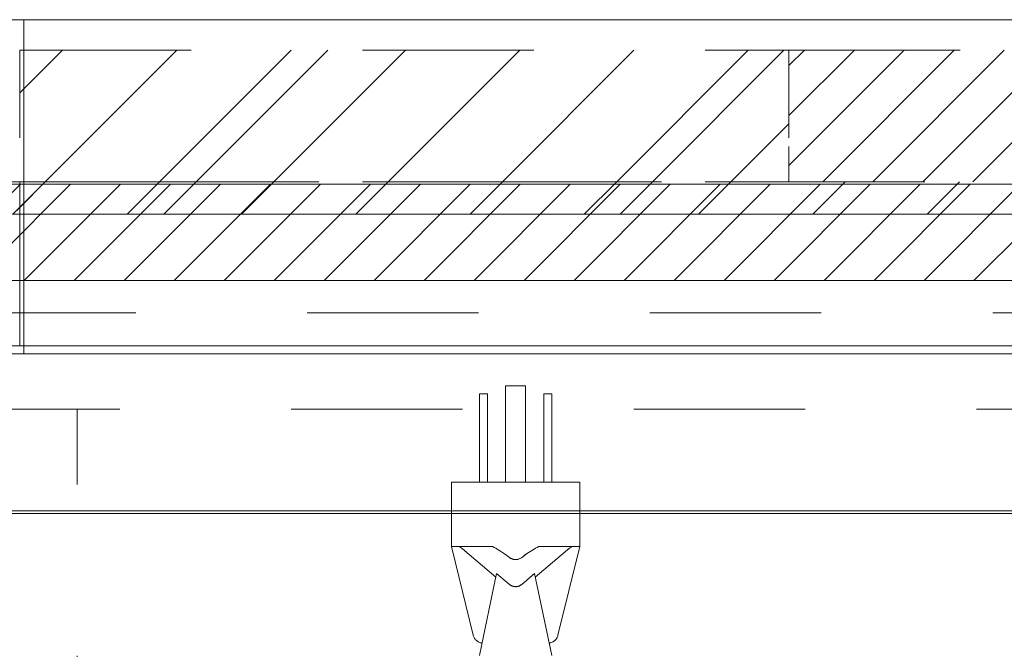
# Model space of a CAD drawing. Header units: inches. Extents: x -467 to -292, y -214 to 28.
# Tile 60 of 81: x -358.16 to -350.5, y 22.84 to 27.74. Entities that reach past the tile are written whole.
import ezdxf

# ---------------------------------------------------------------- set-up
doc = ezdxf.new("R2010")
doc.units = ezdxf.units.IN
doc.header["$LTSCALE"] = 32
doc.header["$MEASUREMENT"] = 0
doc.linetypes.add('Dash Style-1', pattern=[0.083328, 0.041656, -0.041672])
for name, color, linetype, lineweight in [('Black', 7, 'Continuous', 18), ('DashLine', 7, 'Dash Style-1', 13), ('DashLineFill', 7, 'Dash Style-1', 13), ('Drawing', 7, 'Continuous', 18), ('Metal-CoatHook', 7, 'Continuous', 18), ('None', 7, 'Continuous', 18), ('SolidLine', 7, 'Continuous', 15)]:
    doc.layers.add(name, color=color, linetype=linetype, lineweight=lineweight)
doc.layers.add('Electrical', color=1, linetype='Dash Style-1', lineweight=15, true_color=0xff0000)
pattern_1 = [(45, (0, 0), (-0.3333333, -0.7222222), [])]
pattern_2 = [(45, (0, 0), (-1.613016, 1.935715), []), (45, (-1.0608, 1.0608), (-0.472346, 0.4167613), [])]

# ---------------------------------------------------------------- blocks, each defined once
blk = doc.blocks.new('Group-2')
at = {"layer": 'DashLineFill', "linetype": 'Continuous', "lineweight": 13}
h = blk.add_hatch(dxfattribs=at)
h.set_pattern_fill('Steel', color=253, style=0, pattern_type=2)
h.set_pattern_definition(pattern_2)
h.paths.add_polyline_path([(71.9685, 0), (77.9528, 0), (77.9528, -1.0236), (71.9685, -1.0236)])
at = {"layer": 'Electrical', "linetype": 'Continuous', "lineweight": 5, "true_color": 0xdd0000}
h = blk.add_hatch(dxfattribs=at)
h.set_pattern_fill('ElectricalHatch', color=12, style=0, pattern_type=2)
h.set_pattern_definition(pattern_1)
h.paths.add_polyline_path([(77.9528, 0), (101.9685, 0), (101.9685, -1.0236), (77.9528, -1.0236)])
at = {"layer": 'DashLineFill', "flags": 128}
blk.add_lwpolyline([(71.9685, 0), (77.9528, 0), (77.9528, -1.0236), (71.9685, -1.0236)], close=True, dxfattribs=at)
at = {"layer": 'Electrical', "flags": 128}
blk.add_lwpolyline([(77.9528, 0), (101.9685, 0), (101.9685, -1.0236), (77.9528, -1.0236)], close=True, dxfattribs=at)
blk = doc.blocks.new('Group-4')
at = {"layer": 'SolidLine', "flags": 128}
for points in [[(0, 0.2362), (72, 0.2362), (72, -2.3622), (0, -2.3622)], [(72, 0.2362), (138, 0.2362), (138, -2.3622), (72, -2.3622)]]:
    blk.add_lwpolyline(points, close=True, dxfattribs=at)
at = {"layer": 'None'}
blk.add_blockref('Group-2', (0, 0), dxfattribs=at)
blk = doc.blocks.new('SL Wall Panel (2D)')
at = {"layer": 'None'}
blk.add_blockref('Group-4', (0, 0), dxfattribs=at)
at = {"layer": 'Drawing', "color": 0, "flags": 1}
for tag in ['Tag', 'Catalog', 'Option1', 'Option2', 'Option3', 'Option4', 'Option5', 'Option6', 'Option7', 'Option8', 'Option9', 'Option10', 'Option11', 'Option12', 'Custom', 'FinishGroup', 'Discount', 'Item2', 'Item3', 'Item6', 'Item8', 'Item9', 'Item10', 'Item12', 'Item13', 'Item16', 'Item18', 'Item19', 'Item20', 'Item21', 'Item22', 'Item23', 'Item24', 'Item25', 'Item1', 'Item4', 'Item5', 'Item7', 'Item11', 'Item14', 'Item15', 'Item17']:
    blk.add_attdef(tag, (-106.6243, -200.0709), '', height=0.00709, dxfattribs=at)
blk = doc.blocks.new('Group-11')
at = {"layer": 'DashLineFill', "linetype": 'Continuous', "lineweight": 13}
h = blk.add_hatch(dxfattribs=at)
h.set_pattern_fill('Steel', color=253, style=0, pattern_type=2)
h.set_pattern_definition(pattern_2)
h.paths.add_polyline_path([(12, -12), (47.9843, -12), (47.9843, -12.252), (12, -12.252)])
at = {"layer": 'DashLineFill', "flags": 128}
blk.add_lwpolyline([(12, -12), (47.9843, -12), (47.9843, -12.252), (12, -12.252)], close=True, dxfattribs=at)
at = {"layer": 'SolidLine', "flags": 128}
blk.add_lwpolyline([(12, -12.252), (47.9843, -12.252), (47.9843, -13.2756), (12, -13.2756)], close=True, dxfattribs=at)
blk = doc.blocks.new('Group-12')
at = {"layer": 'None'}
blk.add_blockref('Group-11', (0, 0), dxfattribs=at)
blk = doc.blocks.new('SL Wall Tile (2D)-3')
at = {"layer": 'None'}
blk.add_blockref('Group-12', (0, 0), dxfattribs=at)
at = {"layer": 'Drawing', "color": 0, "flags": 1}
for tag in ['Tag', 'Catalog', 'Option1', 'Option2', 'Option3', 'Option4', 'Option5', 'Option6', 'Option7', 'Option8', 'Option9', 'Option10', 'Option11', 'Option12', 'Custom', 'FinishGroup', 'Discount', 'Item2', 'Item3', 'Item6', 'Item8', 'Item9', 'Item10', 'Item12', 'Item13', 'Item16', 'Item18', 'Item19', 'Item20', 'Item21', 'Item22', 'Item23', 'Item24', 'Item25', 'Item1', 'Item4', 'Item5', 'Item7', 'Item11', 'Item14', 'Item15', 'Item17']:
    blk.add_attdef(tag, (-46.6853, -175.5068), '', height=0.00709, dxfattribs=at)
blk = doc.blocks.new('Group-13')
at = {"layer": 'DashLineFill', "linetype": 'Continuous', "lineweight": 13}
h = blk.add_hatch(dxfattribs=at)
h.set_pattern_fill('Steel', color=253, style=0, pattern_type=2)
h.set_pattern_definition(pattern_2)
h.paths.add_polyline_path([(12, -12), (47.9843, -12), (47.9843, -12.252), (12, -12.252)])
at = {"layer": 'DashLineFill', "flags": 128}
blk.add_lwpolyline([(12, -12), (47.9843, -12), (47.9843, -12.252), (12, -12.252)], close=True, dxfattribs=at)
at = {"layer": 'SolidLine', "flags": 128}
blk.add_lwpolyline([(12, -12.252), (47.9843, -12.252), (47.9843, -13.2756), (12, -13.2756)], close=True, dxfattribs=at)
blk = doc.blocks.new('Group-14')
at = {"layer": 'None'}
blk.add_blockref('Group-13', (0, 0), dxfattribs=at)
blk = doc.blocks.new('SL Wall Tile (2D)-4')
at = {"layer": 'None'}
blk.add_blockref('Group-14', (0, 0), dxfattribs=at)
at = {"layer": 'Drawing', "color": 0, "flags": 1}
for tag in ['Tag', 'Catalog', 'Option1', 'Option2', 'Option3', 'Option4', 'Option5', 'Option6', 'Option7', 'Option8', 'Option9', 'Option10', 'Option11', 'Option12', 'Custom', 'FinishGroup', 'Discount', 'Item2', 'Item3', 'Item6', 'Item8', 'Item9', 'Item10', 'Item12', 'Item13', 'Item16', 'Item18', 'Item19', 'Item20', 'Item21', 'Item22', 'Item23', 'Item24', 'Item25', 'Item1', 'Item4', 'Item5', 'Item7', 'Item11', 'Item14', 'Item15', 'Item17']:
    blk.add_attdef(tag, (-10.7011, -175.5068), '', height=0.00709, dxfattribs=at)
blk = doc.blocks.new('Group-17')
at = {"layer": 'DashLineFill', "linetype": 'Continuous', "lineweight": 13}
h = blk.add_hatch(dxfattribs=at)
h.set_pattern_fill('Steel', color=253, style=0, pattern_type=2)
h.set_pattern_definition(pattern_2)
h.paths.add_polyline_path([(12, -12), (47.9843, -12), (47.9843, -12.252), (12, -12.252)])
at = {"layer": 'DashLineFill', "flags": 128}
blk.add_lwpolyline([(12, -12), (47.9843, -12), (47.9843, -12.252), (12, -12.252)], close=True, dxfattribs=at)
at = {"layer": 'SolidLine', "flags": 128}
blk.add_lwpolyline([(12, -12.252), (47.9843, -12.252), (47.9843, -13.2756), (12, -13.2756)], close=True, dxfattribs=at)
blk = doc.blocks.new('Group-18')
at = {"layer": 'None'}
blk.add_blockref('Group-17', (0, 0), dxfattribs=at)
blk = doc.blocks.new('SL Wall Tile (2D)-6')
at = {"layer": 'None'}
blk.add_blockref('Group-18', (0, 0), dxfattribs=at)
at = {"layer": 'Drawing', "color": 0, "flags": 1}
for tag in ['Tag', 'Catalog', 'Option1', 'Option2', 'Option3', 'Option4', 'Option5', 'Option6', 'Option7', 'Option8', 'Option9', 'Option10', 'Option11', 'Option12', 'Custom', 'FinishGroup', 'Discount', 'Item2', 'Item3', 'Item6', 'Item8', 'Item9', 'Item10', 'Item12', 'Item13', 'Item16', 'Item18', 'Item19', 'Item20', 'Item21', 'Item22', 'Item23', 'Item24', 'Item25', 'Item1', 'Item4', 'Item5', 'Item7', 'Item11', 'Item14', 'Item15', 'Item17']:
    blk.add_attdef(tag, (-10.7011, -160.5068), '', height=0.00709, dxfattribs=at)
blk = doc.blocks.new('Group-21')
at = {"layer": 'DashLineFill', "linetype": 'Continuous', "lineweight": 13}
h = blk.add_hatch(dxfattribs=at)
h.set_pattern_fill('Steel', color=253, style=0, pattern_type=2)
h.set_pattern_definition(pattern_2)
h.paths.add_polyline_path([(12, -12), (47.9843, -12), (47.9843, -12.252), (12, -12.252)])
at = {"layer": 'DashLineFill', "flags": 128}
blk.add_lwpolyline([(12, -12), (47.9843, -12), (47.9843, -12.252), (12, -12.252)], close=True, dxfattribs=at)
at = {"layer": 'SolidLine', "flags": 128}
blk.add_lwpolyline([(12, -12.252), (47.9843, -12.252), (47.9843, -13.2756), (12, -13.2756)], close=True, dxfattribs=at)
blk = doc.blocks.new('Group-22')
at = {"layer": 'None'}
blk.add_blockref('Group-21', (0, 0), dxfattribs=at)
blk = doc.blocks.new('SL Wall Tile (2D)-8')
at = {"layer": 'None'}
blk.add_blockref('Group-22', (0, 0), dxfattribs=at)
at = {"layer": 'Drawing', "color": 0, "flags": 1}
for tag in ['Tag', 'Catalog', 'Option1', 'Option2', 'Option3', 'Option4', 'Option5', 'Option6', 'Option7', 'Option8', 'Option9', 'Option10', 'Option11', 'Option12', 'Custom', 'FinishGroup', 'Discount', 'Item2', 'Item3', 'Item6', 'Item8', 'Item9', 'Item10', 'Item12', 'Item13', 'Item16', 'Item18', 'Item19', 'Item20', 'Item21', 'Item22', 'Item23', 'Item24', 'Item25', 'Item1', 'Item4', 'Item5', 'Item7', 'Item11', 'Item14', 'Item15', 'Item17']:
    blk.add_attdef(tag, (-10.7011, -145.5068), '', height=0.00709, dxfattribs=at)
blk = doc.blocks.new('Group-25')
at = {"layer": 'DashLineFill', "linetype": 'Continuous', "lineweight": 13}
h = blk.add_hatch(dxfattribs=at)
h.set_pattern_fill('Steel', color=253, style=0, pattern_type=2)
h.set_pattern_definition(pattern_2)
h.paths.add_polyline_path([(12, -12), (119.9528, -12), (119.9528, -12.252), (12, -12.252)])
at = {"layer": 'DashLine', "flags": 128}
for points in [[(119.4114, -13.7677), (12.5217, -13.7677), (12.5217, -13.5315), (12.7579, -13.5315), (12.7579, -13.0197), (119.1752, -13.0197), (119.1752, -13.5315), (119.4114, -13.5315)], [(83.6673, -13.7677), (84.4154, -13.7677), (84.4154, -24.5709), (83.6673, -24.5709)]]:
    blk.add_lwpolyline(points, close=True, dxfattribs=at)
at = {"layer": 'DashLineFill', "flags": 128}
blk.add_lwpolyline([(12, -12), (119.9528, -12), (119.9528, -12.252), (12, -12.252)], close=True, dxfattribs=at)
at = {"layer": 'SolidLine', "flags": 128}
blk.add_lwpolyline([(12, -12.252), (119.9528, -12.252), (119.9528, -25.5591), (12, -25.5591)], close=True, dxfattribs=at)
blk = doc.blocks.new('Group-26')
at = {"layer": 'None'}
blk.add_blockref('Group-25', (0, 0), dxfattribs=at)
blk = doc.blocks.new('SL Overhead (2D)')
at = {"layer": 'None'}
blk.add_blockref('Group-26', (0, 0), dxfattribs=at)
at = {"layer": 'Drawing', "color": 0, "flags": 1}
for tag in ['Tag', 'Catalog', 'Option1', 'Option2', 'Option3', 'Option4', 'Option5', 'Option6', 'Option7', 'Option8', 'Option9', 'Option10', 'Option11', 'Option12', 'Custom', 'FinishGroup', 'Discount', 'Item2', 'Item3', 'Item6', 'Item8', 'Item9', 'Item10', 'Item12', 'Item13', 'Item16', 'Item18', 'Item19', 'Item20', 'Item21', 'Item22', 'Item23', 'Item24', 'Item25', 'Item1', 'Item4', 'Item5', 'Item7', 'Item11', 'Item14', 'Item15', 'Item17']:
    blk.add_attdef(tag, (-82.6696, -130.5265), '', height=0.00709, dxfattribs=at)
blk = doc.blocks.new('Group-37')
at = {"layer": 'SolidLine', "flags": 128}
blk.add_lwpolyline([(31.1024, -2.5591), (70.8465, -2.5591), (70.8465, -2.5787), (31.1024, -2.5787)], close=True, dxfattribs=at)
blk = doc.blocks.new('Dean-PPUG-BK (2D)')
at = {"layer": 'Black'}
for p, q in [((-0.5, 2.9793), (-0.5, 2.4793)), ((-0.5, 2.9793), (0.5, 2.9793)), ((0.5, 2.9793), (0.5, 2.4793)), ((-0.5, 2.4793), (-0.3297, 1.7889)), ((-0.5, 2.4793), (-0.1807, 2.4793)), ((-0.4377, 2.4793), (-0.431, 2.4742)), ((-0.4227, 2.4677), (-0.431, 2.4742)), ((-0.4227, 2.4677), (-0.4143, 2.4608)), ((-0.153, 2.2416), (-0.4143, 2.4608)), ((-0.1807, 2.4793), (-0.1667, 2.472)), ((-0.155, 2.4656), (-0.1667, 2.472)), ((-0.155, 2.4656), (-0.1431, 2.4588)), ((-0.1431, 2.4588), (-0.131, 2.4514)), ((-0.1186, 2.4436), (-0.131, 2.4514)), ((0.1186, 2.4436), (0.1431, 2.4588)), ((0.155, 2.4656), (0.1431, 2.4588)), ((0.4227, 2.4677), (0.153, 2.2416)), ((0.1667, 2.472), (0.155, 2.4656)), ((0.1807, 2.4793), (0.1667, 2.472)), ((0.5, 2.4793), (0.1807, 2.4793)), ((0.3297, 1.7889), (0.5, 2.4793)), ((0.4143, 2.4608), (0.4227, 2.4677)), ((0.4227, 2.4677), (0.431, 2.4742)), ((0.4377, 2.4793), (0.431, 2.4742)), ((-0.1186, 2.4436), (-0.0931, 2.4267)), ((-0.067, 2.4081), (-0.0931, 2.4267)), ((-0.0474, 2.3934), (-0.067, 2.4081)), ((-0.0474, 2.3934), (-0.0447, 2.3914)), ((-0.0419, 2.3895), (-0.0447, 2.3914)), ((-0.0404, 2.3886), (-0.0419, 2.3895)), ((-0.0404, 2.3886), (-0.036, 2.3861)), ((-0.036, 2.3861), (-0.0329, 2.3847)), ((-0.0329, 2.3847), (-0.0298, 2.3833)), ((-0.0298, 2.3833), (-0.0266, 2.3821)), ((-0.0266, 2.3821), (-0.0234, 2.381)), ((-0.0234, 2.381), (-0.0201, 2.3801)), ((-0.0201, 2.3801), (-0.0168, 2.3793)), ((-0.0168, 2.3793), (-0.0135, 2.3786)), ((-0.0135, 2.3786), (-0.0102, 2.3781)), ((-0.0102, 2.3781), (-0.0068, 2.3778)), ((-0.0068, 2.3778), (-0.0034, 2.3776)), ((-0.0034, 2.3776), (0, 2.3775)), ((0, 2.3775), (0.0034, 2.3776)), ((0.0034, 2.3776), (0.0068, 2.3778)), ((0.0068, 2.3778), (0.0102, 2.3781)), ((0.0102, 2.3781), (0.0135, 2.3786)), ((0.0135, 2.3786), (0.0168, 2.3793)), ((0.0168, 2.3793), (0.0201, 2.3801)), ((0.0201, 2.3801), (0.0234, 2.381)), ((0.0234, 2.381), (0.0266, 2.3821)), ((0.0266, 2.3821), (0.0329, 2.3847)), ((0.0329, 2.3847), (0.036, 2.3861)), ((0.0404, 2.3886), (0.036, 2.3861)), ((0.0404, 2.3886), (0.0447, 2.3914)), ((0.0931, 2.4267), (0.0447, 2.3914)), ((0.067, 2.4081), (0.0931, 2.4267)), ((0.1186, 2.4436), (0.0931, 2.4267)), ((-0.1474, 2.2684), (-0.2813, 1.6308)), ((-0.0474, 2.1846), (-0.1474, 2.2684)), ((0.1474, 2.2684), (0.0474, 2.1846)), ((0.2812, 1.6308), (0.1474, 2.2684)), ((-0.0447, 2.1824), (-0.0474, 2.1846)), ((-0.0447, 2.1824), (-0.0419, 2.1803)), ((-0.0389, 2.1784), (-0.0419, 2.1803)), ((-0.036, 2.1766), (-0.0389, 2.1784)), ((-0.0329, 2.175), (-0.036, 2.1766)), ((-0.0298, 2.1735), (-0.0329, 2.175)), ((-0.0298, 2.1735), (-0.0266, 2.1721)), ((-0.0234, 2.1709), (-0.0266, 2.1721)), ((-0.0201, 2.1699), (-0.0234, 2.1709)), ((-0.0168, 2.169), (-0.0201, 2.1699)), ((-0.0135, 2.1683), (-0.0168, 2.169)), ((-0.0102, 2.1677), (-0.0135, 2.1683)), ((-0.0068, 2.1673), (-0.0102, 2.1677)), ((-0.0034, 2.167), (-0.0068, 2.1673)), ((-0.0034, 2.167), (0, 2.167)), ((0, 2.167), (0.0034, 2.167)), ((0.0068, 2.1673), (0.0034, 2.167)), ((0.0068, 2.1673), (0.0102, 2.1677)), ((0.0102, 2.1677), (0.0135, 2.1683)), ((0.0168, 2.169), (0.0135, 2.1683)), ((0.0168, 2.169), (0.0201, 2.1699)), ((0.0201, 2.1699), (0.0234, 2.1709)), ((0.0234, 2.1709), (0.0266, 2.1721)), ((0.0266, 2.1721), (0.0298, 2.1735)), ((0.0298, 2.1735), (0.0329, 2.175)), ((0.036, 2.1766), (0.0329, 2.175)), ((0.036, 2.1766), (0.0389, 2.1784)), ((0.0419, 2.1803), (0.0389, 2.1784)), ((0.0447, 2.1824), (0.0419, 2.1803)), ((0.0447, 2.1824), (0.0474, 2.1846)), ((-0.3297, 1.7889), (-0.3279, 1.7826)), ((-0.3279, 1.7826), (-0.3256, 1.7765)), ((-0.3256, 1.7765), (-0.3227, 1.7706)), ((-0.3227, 1.7706), (-0.3194, 1.765)), ((-0.3194, 1.765), (-0.3156, 1.7597)), ((0.3156, 1.7597), (0.3194, 1.765)), ((0.3194, 1.765), (0.3227, 1.7706)), ((0.3227, 1.7706), (0.3256, 1.7765)), ((0.3256, 1.7765), (0.3279, 1.7826)), ((0.3279, 1.7826), (0.3297, 1.7889)), ((-0.3156, 1.7597), (-0.3114, 1.7547)), ((-0.3114, 1.7547), (-0.3068, 1.75)), ((-0.3068, 1.75), (-0.3019, 1.7458)), ((-0.3019, 1.7458), (-0.2966, 1.742)), ((-0.2966, 1.742), (-0.291, 1.7386)), ((-0.291, 1.7386), (-0.2851, 1.7357)), ((-0.2851, 1.7357), (-0.279, 1.7333)), ((-0.279, 1.7333), (-0.2728, 1.7315)), ((-0.2728, 1.7315), (-0.2664, 1.7301)), ((-0.2664, 1.7301), (-0.2606, 1.7294)), ((0.2606, 1.7294), (0.2664, 1.7301)), ((0.2664, 1.7301), (0.2728, 1.7315)), ((0.2728, 1.7315), (0.279, 1.7333)), ((0.279, 1.7333), (0.2851, 1.7357)), ((0.2851, 1.7357), (0.291, 1.7386)), ((0.291, 1.7386), (0.2966, 1.742)), ((0.2966, 1.742), (0.3019, 1.7458)), ((0.3019, 1.7458), (0.3068, 1.75)), ((0.3068, 1.75), (0.3114, 1.7547)), ((0.3114, 1.7547), (0.3156, 1.7597))]:
    blk.add_line(p, q, dxfattribs=at)
at = {"layer": 'Metal-CoatHook'}
for p, q in [((-0.0781, 3.7293), (-0.0781, 2.9793)), ((0.0781, 3.7293), (-0.0781, 3.7293)), ((0.0781, 3.7293), (0.0781, 2.9793)), ((-0.2813, 3.6668), (-0.2813, 2.9793)), ((-0.2188, 3.6668), (-0.2813, 3.6668)), ((-0.2188, 3.6668), (-0.2188, 2.9793)), ((0.2187, 3.6668), (0.2187, 2.9793)), ((0.2812, 3.6668), (0.2187, 3.6668)), ((0.2812, 3.6668), (0.2812, 2.9793))]:
    blk.add_line(p, q, dxfattribs=at)
blk = doc.blocks.new('Group-44')
at = {"layer": 'None'}
blk.add_blockref('Group-37', (0, 0), dxfattribs=at)
at = {"layer": 'SolidLine', "color": 7}
blk.add_blockref('Dean-PPUG-BK (2D)', (39.8425, -5.315), dxfattribs=at)
blk = doc.blocks.new('Group-54')
at = {"layer": 'Electrical', "linetype": 'Continuous', "lineweight": 5, "true_color": 0xdd0000}
h = blk.add_hatch(dxfattribs=at)
h.set_pattern_fill('ElectricalHatch', color=12, style=0, pattern_type=2)
h.set_pattern_definition(pattern_1)
h.paths.add_polyline_path([(18.0315, -0.0197), (48.0249, -0.0197), (48.0249, -0.7677), (18.0315, -0.7677)])
at = {"layer": 'Electrical', "flags": 128}
blk.add_lwpolyline([(18.0315, -0.0197), (48.0249, -0.0197), (48.0249, -0.7677), (18.0315, -0.7677)], close=True, dxfattribs=at)
at = {"layer": 'SolidLine', "flags": 128}
for points in [[(12.7559, -0.0197), (71.2205, -0.0197), (71.2205, -0.7677), (12.7559, -0.7677)], [(12.7559, -0.7677), (71.2205, -0.7677), (71.2205, -8.0512), (12.7559, -8.0512)]]:
    blk.add_lwpolyline(points, close=True, dxfattribs=at)
blk = doc.blocks.new('Group-90')
at = {"layer": 'None'}
for name in ['Group-54', 'Group-44']:
    blk.add_blockref(name, (0, 0), dxfattribs=at)
blk = doc.blocks.new('SL Runoff Utility L Desk2 (2D)')
at = {"layer": 'None'}
blk.add_blockref('Group-90', (0, 0), dxfattribs=at)
at = {"layer": 'Drawing', "color": 0, "flags": 1}
for tag in ['Tag', 'Catalog', 'Option1', 'Option2', 'Option3', 'Option4', 'Option5', 'Option6', 'Option7', 'Option8', 'Option9', 'Option10', 'Option11', 'Option12', 'Custom', 'FinishGroup', 'Discount', 'Item2', 'Item3', 'Item6', 'Item9', 'Item10', 'Item12', 'Item13', 'Item16', 'Item19', 'Item20', 'Item21', 'Item22', 'Item23', 'Item24', 'Item25', 'Item8', 'Item18', 'Item1', 'Item4', 'Item5', 'Item7', 'Item11', 'Item14', 'Item15', 'Item17']:
    blk.add_attdef(tag, (-39.5672, -45.141), '', height=0.00709, dxfattribs=at)

msp = doc.modelspace()

# ---------------------------------------------------------------- block references
at = {"layer": 'Drawing'}
for name, p in [('SL Wall Panel (2D)', (-430.1289, 27.5)), ('SL Overhead (2D)', (-442.1289, 38.4764)), ('SL Wall Tile (2D)-3', (-406.1446, 38.4764)), ('SL Wall Tile (2D)-4', (-370.1604, 38.4764)), ('SL Wall Tile (2D)-6', (-370.1604, 38.4764)), ('SL Wall Tile (2D)-8', (-370.1604, 38.4764))]:
    msp.add_blockref(name, p, dxfattribs=at)

# ---------------------------------------------------------------- next in the draw order: block references
msp.add_blockref('SL Runoff Utility L Desk2 (2D)', (-394.1446, 26.4764), dxfattribs=at)

doc.saveas('drawing.dxf')
